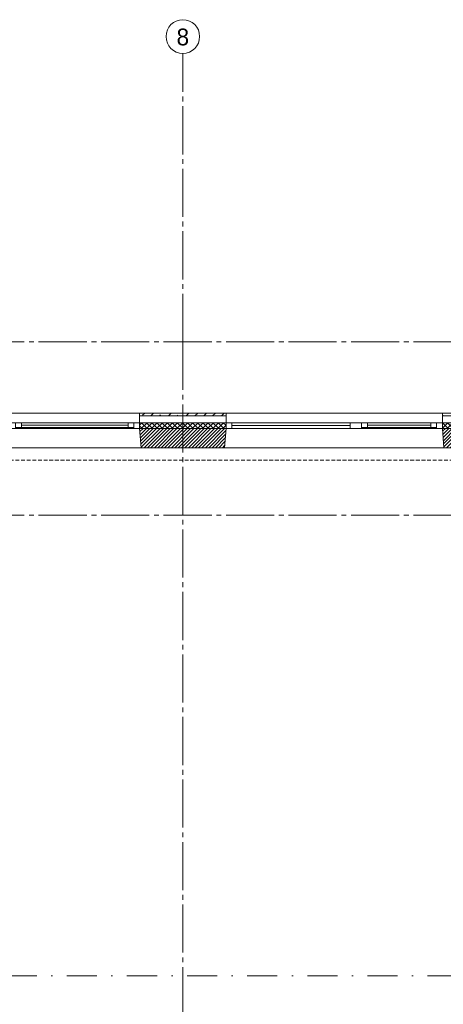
# Model space of a CAD drawing. Header units: millimetres. Extents: x -3350 to 1628655, y -3400 to 242269.
# Tile 28 of 73: x 27102 to 31510, y 27313 to 37550. Entities that reach past the tile are written whole.
import ezdxf
from ezdxf.enums import TextEntityAlignment as Align

# ---------------------------------------------------------------- set-up
doc = ezdxf.new("R2010")
doc.units = ezdxf.units.MM
doc.header["$MEASUREMENT"] = 0
for name, pattern in [('B0204', [650, 500, -50, 50, -50]), ('B0302', [625.500011, 313.000011, -156.25, 0, -156.25]), ('B0702', [58.685, 39.06, -19.625001])]:
    doc.linetypes.add(name, pattern=pattern)
for name, color, linetype in [('21 Buitenwanden', 7, 'Continuous'), ('21 Buitenwanden Doorsnede-arcering', 7, 'Continuous'), ('21 Buitenwanden Laagscheidingslijnen', 7, 'Continuous'), ('21 Buitenwanden Ramen', 7, 'Continuous'), ('23 Vloeren', 7, 'Continuous'), ('67 Radiatoren - lijn', 7, 'Continuous'), ('A Lijn doorsnede', 7, 'Continuous'), ('A Stramien', 7, 'Continuous')]:
    doc.layers.add(name, color=color, linetype=linetype)
pattern_1 = [(45, (0, 0), (-91.92388, 91.92388), []), (45, (-45.96, 45.96), (-91.92388, 91.92388), [97.5, -32.5, 0, -32.5])]
pattern_2 = [(225, (0, 0), (-26.516504, 26.516504), []), (315, (0, 0), (26.516504, 26.516504), [])]
pattern_3 = [(45, (0, 0), (-17.67767, 17.67767), [])]

# ---------------------------------------------------------------- blocks, each defined once
blk = doc.blocks.new('Slab_5_1', base_point=(200, 32200))
at = {"layer": '23 Vloeren', "color": 1, "linetype": 'Continuous', "lineweight": 0, "flags": 128}
blk.add_lwpolyline([(200, 32200), (200, 7400), (4520, 7400), (4520, 8150), (8080, 8150), (8080, 7400), (12400, 7400), (12400, 22360), (21800, 22360), (21800, 20900), (46600, 20900), (46600, 25220), (45850, 25220), (45850, 28780), (46600, 28780), (46600, 33100), (21800, 33100), (21800, 31640), (12400, 31640), (12400, 28550), (8780, 28550), (8780, 30202), (7150, 30202), (7150, 32200)], close=True, dxfattribs=at)
blk = doc.blocks.new('Rnx verticaal 23')
at = {"layer": '21 Buitenwanden Ramen', "color": 9, "linetype": 'Continuous', "lineweight": 0}
for p, q in [((-675, 100), (675, 100)), ((-675, 70), (-675, 0)), ((-555, 0), (555, 0)), ((615, -60), (-615, -60)), ((-692, -260), (675, -260))]:
    blk.add_line(p, q, dxfattribs=at)
at = {"layer": '21 Buitenwanden Ramen', "color": 2, "linetype": 'Continuous', "lineweight": 0}
blk.add_line((-675, 100), (-675, 70), dxfattribs=at)
at = {"layer": '21 Buitenwanden Ramen', "color": 1, "linetype": 'Continuous', "lineweight": 0}
for p, q in [((-675, 0), (-615, 0)), ((-675, 0), (-675, -60)), ((-675, 0), (-675, -60)), ((-615, 0), (-615, -50)), ((-615, 0), (-555, 0)), ((-615, -50), (-615, 0)), ((-555, 0), (-555, -50)), ((-555, 0), (555, 0)), ((555, -50), (555, 0)), ((555, 0), (615, 0)), ((615, -50), (615, 0)), ((615, 0), (675, 0)), ((615, 0), (615, -50)), ((-675, -60), (-692, -260)), ((-615, -60), (-675, -60)), ((-615, -50), (-615, -60)), ((-555, -50), (-615, -50)), ((-555, -25), (555, -25)), ((555, -50), (-555, -50)), ((615, -50), (555, -50)), ((615, -60), (615, -50)), ((675, -60), (615, -60))]:
    blk.add_line(p, q, dxfattribs=at)
blk = doc.blocks.new('Rnx verticaal 23_2')
at = {"layer": '21 Buitenwanden Ramen', "color": 9, "linetype": 'Continuous', "lineweight": 0}
for p, q in [((-675, 100), (675, 100)), ((675, 70), (675, 0)), ((-675, -260), (692, -260))]:
    blk.add_line(p, q, dxfattribs=at)
at = {"layer": '21 Buitenwanden Ramen', "color": 1, "linetype": 'Continuous', "lineweight": 0}
for p, q in [((-675, 0), (-615, 0)), ((-615, 0), (-615, -60)), ((-615, 0), (615, 0)), ((615, -60), (615, 0)), ((615, 0), (675, 0)), ((675, 0), (675, -60)), ((675, 0), (675, -60)), ((-615, -60), (-675, -60)), ((-615, -30), (615, -30)), ((615, -60), (-615, -60)), ((675, -60), (615, -60)), ((675, -60), (692, -260))]:
    blk.add_line(p, q, dxfattribs=at)
at = {"layer": '21 Buitenwanden Ramen', "color": 2, "linetype": 'Continuous', "lineweight": 0}
blk.add_line((675, 100), (675, 70), dxfattribs=at)
blk = doc.blocks.new('Rnx verticaal 23_5')
at = {"layer": '21 Buitenwanden Ramen', "color": 9, "linetype": 'Continuous', "lineweight": 0}
for p, q in [((-450, 100), (450, 100)), ((-450, 70), (-450, 0)), ((-330, 0), (330, 0)), ((390, -60), (-390, -60)), ((-467, -260), (450, -260))]:
    blk.add_line(p, q, dxfattribs=at)
at = {"layer": '21 Buitenwanden Ramen', "color": 2, "linetype": 'Continuous', "lineweight": 0}
blk.add_line((-450, 100), (-450, 70), dxfattribs=at)
at = {"layer": '21 Buitenwanden Ramen', "color": 1, "linetype": 'Continuous', "lineweight": 0}
for p, q in [((-450, 0), (-390, 0)), ((-450, 0), (-450, -60)), ((-450, 0), (-450, -60)), ((-390, 0), (-390, -50)), ((-390, 0), (-330, 0)), ((-390, -50), (-390, 0)), ((-330, 0), (-330, -50)), ((-330, 0), (330, 0)), ((330, -50), (330, 0)), ((330, 0), (390, 0)), ((390, -50), (390, 0)), ((390, 0), (450, 0)), ((390, 0), (390, -50)), ((-450, -60), (-467, -260)), ((-390, -60), (-450, -60)), ((-390, -50), (-390, -60)), ((-330, -50), (-390, -50)), ((-330, -25), (330, -25)), ((330, -50), (-330, -50)), ((390, -50), (330, -50)), ((390, -60), (390, -50)), ((450, -60), (390, -60))]:
    blk.add_line(p, q, dxfattribs=at)
blk = doc.blocks.new('Wall_9_1', base_point=(46800, 33300))
at = {"layer": '21 Buitenwanden Doorsnede-arcering', "linetype": 'Continuous', "lineweight": 0, "true_color": 0x000000}
h = blk.add_hatch(dxfattribs=at)
h.set_pattern_fill('160_Natuursteen_0001', color=18, style=0, pattern_type=2)
h.set_pattern_definition(pattern_1)
h.paths.add_polyline_path([(28350, 33430), (29250, 33430), (29250, 33460), (28350, 33460)])
h = blk.add_hatch(dxfattribs=at)
h.set_pattern_fill('160_Natuursteen_0001', color=18, style=0, pattern_type=2)
h.set_pattern_definition(pattern_1)
h.paths.add_polyline_path([(33300, 33460), (31500, 33460), (31500, 33430), (33300, 33430)])
h = blk.add_hatch(dxfattribs=at)
h.set_pattern_fill('415_Isolatie_ruit_0001', color=18, style=0, pattern_type=2)
h.set_pattern_definition(pattern_2)
h.paths.add_polyline_path([(28350, 33360), (28350, 33300), (29250, 33300), (29250, 33360)])
h = blk.add_hatch(dxfattribs=at)
h.set_pattern_fill('220_Gewapend_beton___pre_2B', color=18, style=0, pattern_type=2)
h.set_pattern_definition(pattern_3)
h.paths.add_polyline_path([(28350, 33300), (28367, 33100), (29233, 33100), (29250, 33300)])
h = blk.add_hatch(dxfattribs=at)
h.set_pattern_fill('415_Isolatie_ruit_0001', color=18, style=0, pattern_type=2)
h.set_pattern_definition(pattern_2)
h.paths.add_polyline_path([(33300, 33360), (31500, 33360), (31500, 33300), (33300, 33300)])
h = blk.add_hatch(dxfattribs=at)
h.set_pattern_fill('220_Gewapend_beton___pre_2B', color=18, style=0, pattern_type=2)
h.set_pattern_definition(pattern_3)
h.paths.add_polyline_path([(31500, 33300), (31517, 33100), (33283, 33100), (33300, 33300)])
at = {"layer": '21 Buitenwanden', "color": 2, "linetype": 'Continuous', "lineweight": 0}
for p, q in [((28350, 33460), (28350, 33430)), ((29250, 33460), (29250, 33430)), ((31500, 33460), (31500, 33430))]:
    blk.add_line(p, q, dxfattribs=at)
at = {"layer": '21 Buitenwanden', "color": 9, "linetype": 'Continuous', "lineweight": 0}
for p, q in [((28350, 33430), (28350, 33360)), ((29250, 33430), (29250, 33360)), ((31500, 33430), (31500, 33360))]:
    blk.add_line(p, q, dxfattribs=at)
at = {"layer": '21 Buitenwanden', "color": 1, "linetype": 'Continuous', "lineweight": 0}
for p, q in [((28350, 33360), (28350, 33300)), ((28350, 33300), (28367, 33100)), ((29250, 33300), (29233, 33100)), ((29250, 33360), (29250, 33300)), ((31500, 33360), (31500, 33300)), ((31500, 33300), (31517, 33100))]:
    blk.add_line(p, q, dxfattribs=at)
at = {"layer": '21 Buitenwanden', "color": 2, "linetype": 'Continuous', "lineweight": 0, "flags": 128}
for points in [[(29250, 33460), (28350, 33460)], [(33300, 33460), (31500, 33460)]]:
    blk.add_lwpolyline(points, dxfattribs=at)
at = {"layer": '21 Buitenwanden', "color": 1, "linetype": 'Continuous', "lineweight": 0, "flags": 128}
blk.add_lwpolyline([(28367, 33100), (29233, 33100)], dxfattribs=at)
at = {"layer": '21 Buitenwanden Laagscheidingslijnen', "color": 2, "linetype": 'Continuous', "lineweight": 0}
for p, q in [((29250, 33430), (28350, 33430)), ((33300, 33430), (31500, 33430))]:
    blk.add_line(p, q, dxfattribs=at)
at = {"layer": '21 Buitenwanden Laagscheidingslijnen', "color": 1, "linetype": 'Continuous', "lineweight": 0}
for p, q in [((29250, 33360), (28350, 33360)), ((29250, 33300), (28350, 33300)), ((33300, 33360), (31500, 33360)), ((33300, 33300), (31500, 33300))]:
    blk.add_line(p, q, dxfattribs=at)
at = {"layer": '21 Buitenwanden Ramen', "color": 1, "linetype": 'Continuous', "lineweight": 0, "xscale": -1, "zscale": 1000}
for name, p in [('Rnx verticaal 23', (27675, 33360)), ('Rnx verticaal 23_2', (29925, 33360)), ('Rnx verticaal 23_5', (31050, 33360))]:
    blk.add_blockref(name, p, dxfattribs=at)
blk = doc.blocks.new('Standard grid marker')
at = {"layer": 'A Stramien', "color": 9, "linetype": 'B0204', "lineweight": 0}
blk.add_line((3000, 0), (67800, 0), dxfattribs=at)
at = {"layer": 'A Stramien', "color": 2, "lineweight": 0}
for tag, p in [('AC_MarkerText_1_0', (-175, -5)), ('AC_MarkerText_1_1', (70975, -5))]:
    blk.add_attdef(tag, text='', height=175, dxfattribs=at).set_placement(p, align=Align.MIDDLE_CENTER)
blk = doc.blocks.new('Standard grid marker_2')
at = {"layer": 'A Stramien', "color": 9, "linetype": 'B0204', "lineweight": 0}
for q in [(0, 0), (37200, 0)]:
    blk.add_line((3000, 0), q, dxfattribs=at)
at = {"layer": 'A Stramien', "color": 2, "linetype": 'Continuous', "lineweight": 0, "flags": 128}
blk.add_lwpolyline([(0, 0, 1), (-350, 0, 1)], format="xyb", close=True, dxfattribs=at)
at = {"layer": 'A Stramien', "color": 9, "linetype": 'B0204', "lineweight": 0}
blk.add_point((3000, 0), dxfattribs=at)
blk.add_point((3000, 0), dxfattribs=at)
at = {"layer": 'A Stramien', "color": 2, "lineweight": 0}
for tag, p in [('AC_MarkerText_1_0', (-175, -5)), ('AC_MarkerText_1_1', (40375, -5))]:
    blk.add_attdef(tag, text='', height=175, rotation=90, dxfattribs=at).set_placement(p, align=Align.MIDDLE_CENTER)
blk = doc.blocks.new('Cutting Plane_3_1', base_point=(-1334, 27610))
at = {"layer": 'A Lijn doorsnede', "color": 9, "linetype": 'B0302', "lineweight": 0}
blk.add_line((-1184, 27610), (65907, 27610), dxfattribs=at)

msp = doc.modelspace()

# ---------------------------------------------------------------- linework, layer by layer
at = {"layer": '67 Radiatoren - lijn', "color": 9, "linetype": 'B0702', "lineweight": 0}
msp.add_lwpolyline([(27000, 32970), (46470, 32970), (46470, 28750)], dxfattribs=at)

# ---------------------------------------------------------------- block references
at = {"layer": '21 Buitenwanden', "color": 1, "lineweight": 0}
msp.add_blockref('Wall_9_1', (46800, 33300), dxfattribs=at)
at = {"layer": '23 Vloeren', "color": 1, "linetype": 'Continuous', "lineweight": 0}
msp.add_blockref('Slab_5_1', (200, 32200), dxfattribs=at)
at = {"layer": 'A Lijn doorsnede', "color": 9, "lineweight": 0}
msp.add_blockref('Cutting Plane_3_1', (-1334.4, 27610), dxfattribs=at)
at = {"layer": 'A Stramien', "color": 1, "linetype": 'Continuous', "lineweight": 0}
ref = msp.add_blockref('Standard grid marker_2', (28800, 37200), dxfattribs=dict(at, zscale=1000, rotation=270))
ref.add_attrib('AC_MarkerText_1', '8', dxfattribs={"color": 2, "lineweight": 0, "height": 175, "rotation": 360}).set_placement((28800, 37370.5), align=Align.MIDDLE_CENTER)
at = {"layer": 'A Stramien', "color": 1, "linetype": 'Continuous', "lineweight": 0, "zscale": 1000}
for p in [(-3000, 34200), (-3000, 33300), (-3000, 32400)]:
    msp.add_blockref('Standard grid marker', p, dxfattribs=at)

doc.saveas('drawing.dxf')
